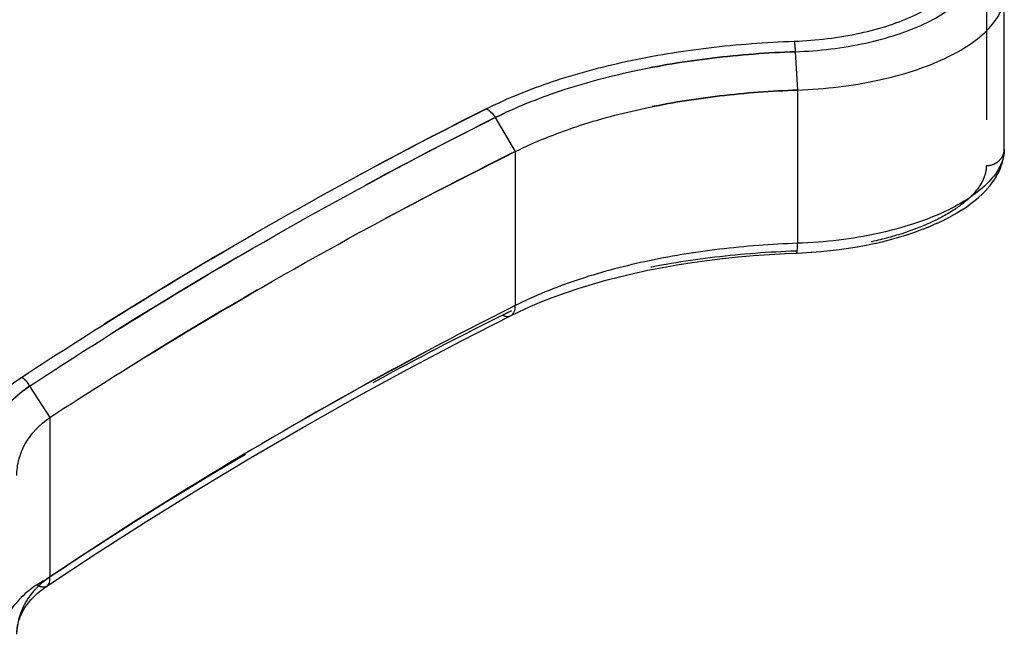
# Model space of a CAD drawing. Header units: millimetres. Extents: x 0 to 1000, y 0 to 1000.
# Tile 5 of 7: x 549 to 593, y 431 to 459. Entities that reach past the tile are written whole.
import ezdxf

# ---------------------------------------------------------------- set-up
doc = ezdxf.new("R2010")
doc.units = ezdxf.units.MM
doc.header["$LTSCALE"] = 65.185185
doc.linetypes.add('HIDDEN', pattern=[0.2, 0.1, -0.1])
doc.layers.add('FASEN', color=7, linetype='CONTINUOUS')
doc.layers.add('KONST.EL_MIT_GEO', color=7, linetype='CONTINUOUS')

msp = doc.modelspace()

# ---------------------------------------------------------------- linework, layer by layer
at = {"layer": 'FASEN', "color": 7, "linetype": 'Continuous'}
for points, knots in [([(583.785, 455.505), (584.398, 455.527), (585.599, 455.62), (587.331, 455.906), (588.916, 456.326), (590.299, 456.858), (591.438, 457.482), (592.297, 458.176), (592.856, 458.924), (593, 459.483), (593, 459.739)], [0, 0, 0, 0, 0.170288, 0.334024, 0.486712, 0.624511, 0.744596, 0.845662, 0.928957, 1, 1, 1, 1]), ([(571.212, 452.764), (572.088, 453.2), (573.987, 453.958), (577.048, 454.765), (580.35, 455.295), (582.628, 455.465), (583.785, 455.505)], [0, 0, 0, 0, 0.22662, 0.47166, 0.731959, 1, 1, 1, 1]), ([(550.464, 440.909), (552.162, 442.012), (558.903, 446.261), (565.885, 450.129), (571.212, 452.764)], [0, 0, 0, 0, 0.254132, 1, 1, 1, 1]), ([(549, 438.328), (549, 438.57), (549.064, 439.061), (549.458, 440.016), (550.028, 440.601), (550.464, 440.909)], [0, 0, 0, 0, 0.236518, 0.477906, 1, 1, 1, 1])]:
    msp.add_open_spline(points, degree=3, knots=knots, dxfattribs=at)
at = {"layer": 'FASEN', "color": 8, "linetype": 'HIDDEN'}
for points, knots in [([(583.785, 455.505), (582.627, 455.465), (580.346, 455.295), (577.039, 454.764), (573.979, 453.955), (572.082, 453.198), (571.212, 452.764)], [0, 0, 0, 0, 0.268266, 0.52896, 0.774732, 1, 1, 1, 1]), ([(571.212, 452.764), (569.457, 451.896), (562.37, 448.253), (555.504, 444.183), (550.464, 440.909)], [0, 0, 0, 0, 0.245741, 1, 1, 1, 1])]:
    msp.add_open_spline(points, degree=3, knots=knots, dxfattribs=at)
at = {"layer": 'KONST.EL_MIT_GEO', "color": 8, "linetype": 'HIDDEN'}
for p, q in [((592.2, 460.7), (592.2, 452.139)), ((593, 452.877), (593, 452.878)), ((580.43, 447.996), (580.446, 447.998)), ((581.12, 448.069), (581.135, 448.071)), ((581.815, 448.131), (581.831, 448.132)), ((582.516, 448.181), (582.532, 448.182)), ((583.221, 448.22), (583.237, 448.221)), ((583.722, 448.329), (583.746, 448.33)), ((583.722, 448.329), (583.746, 448.33)), ((577.75, 447.597), (577.765, 447.599)), ((578.407, 447.713), (578.422, 447.715)), ((579.073, 447.818), (579.089, 447.821)), ((579.748, 447.913), (579.764, 447.915)), ((575.843, 447.183), (575.858, 447.186)), ((576.467, 447.331), (576.482, 447.335)), ((577.103, 447.469), (577.118, 447.472)), ((574.048, 446.674), (574.062, 446.678)), ((574.633, 446.854), (574.647, 446.858)), ((575.231, 447.024), (575.246, 447.027)), ((572.923, 446.282), (572.936, 446.287)), ((573.478, 446.483), (573.491, 446.488)), ((571.862, 445.851), (571.874, 445.856)), ((572.385, 446.072), (572.397, 446.077)), ((571.362, 445.623), (571.369, 445.626)), ((568.769, 444.309), (568.78, 444.315)), ((549.217, 442.705), (549.211, 442.701)), ((566.415, 443.067), (566.426, 443.073)), ((564.069, 441.786), (564.08, 441.792)), ((561.73, 440.465), (561.741, 440.472)), ((559.4, 439.106), (559.411, 439.112)), ((557.082, 437.71), (557.093, 437.717)), ((554.777, 436.279), (554.789, 436.286)), ((552.491, 434.816), (552.497, 434.82)), ((549.899, 433.459), (550.183, 433.647)), ((549.899, 433.459), (550.184, 433.645)), ((549.913, 433.072), (549.918, 433.076)), ((550.068, 433.201), (550.073, 433.205)), ((550.231, 433.324), (550.236, 433.328)), ((549.511, 432.649), (549.516, 432.655)), ((549.634, 432.795), (549.639, 432.801)), ((549.769, 432.937), (549.773, 432.941)), ((549.217, 432.183), (549.221, 432.189)), ((549.302, 432.342), (549.306, 432.349)), ((549.401, 432.498), (549.405, 432.504)), ((549.146, 432.02), (549.149, 432.027))]:
    msp.add_line(p, q, dxfattribs=at)
at = {"layer": 'KONST.EL_MIT_GEO', "color": 7, "linetype": 'Continuous'}
for p, q in [((593, 452.878), (593, 459.739)), ((583.685, 457.215), (583.785, 455.505)), ((583.785, 455.505), (583.785, 448.675)), ((570.316, 454.278), (571.212, 452.764)), ((571.212, 452.764), (571.211, 445.903)), ((592.985, 452.621), (592.999, 452.813)), ((592.999, 452.803), (593, 452.877)), ((592.905, 452.238), (592.956, 452.442)), ((592.954, 452.432), (592.986, 452.63)), ((592.749, 451.843), (592.84, 452.05)), ((592.837, 452.04), (592.908, 452.248)), ((592.373, 451.258), (592.523, 451.459)), ((592.517, 451.45), (592.648, 451.655)), ((592.643, 451.646), (592.754, 451.852)), ((592.031, 450.884), (592.218, 451.077)), ((592.211, 451.069), (592.38, 451.266)), ((591.62, 450.527), (591.843, 450.711)), ((591.834, 450.703), (592.039, 450.892)), ((590.884, 450.027), (591.156, 450.195)), ((591.145, 450.188), (591.401, 450.362)), ((591.39, 450.355), (591.63, 450.534)), ((590.017, 449.577), (590.331, 449.727)), ((590.319, 449.721), (590.62, 449.877)), ((590.608, 449.871), (590.895, 450.034)), ((589.043, 449.185), (589.392, 449.314)), ((589.378, 449.309), (589.717, 449.445)), ((589.703, 449.44), (590.03, 449.583)), ((587.605, 448.76), (587.992, 448.859)), ((587.977, 448.855), (588.356, 448.962)), ((588.342, 448.958), (588.711, 449.072)), ((588.697, 449.068), (589.057, 449.19)), ((585.231, 448.349), (585.656, 448.399)), ((585.64, 448.397), (586.06, 448.456)), ((586.045, 448.454), (586.46, 448.521)), ((586.444, 448.519), (586.853, 448.594)), ((586.838, 448.591), (587.24, 448.675)), ((587.225, 448.672), (587.62, 448.763)), ((583.75, 448.242), (583.998, 448.253)), ((583.982, 448.252), (584.417, 448.277)), ((584.401, 448.276), (584.834, 448.309)), ((584.818, 448.308), (585.247, 448.35)), ((571.211, 445.903), (570.863, 445.726)), ((571.211, 445.903), (570.863, 445.728)), ((571.357, 445.621), (571.362, 445.623)), ((549.565, 442.305), (550.464, 440.909)), ((550.464, 440.909), (550.465, 433.806))]:
    msp.add_line(p, q, dxfattribs=at)
for points in [[(571.004, 445.449), (571.369, 445.626), (571.874, 445.856), (572.397, 446.077), (572.936, 446.287), (573.491, 446.488), (574.062, 446.678), (574.647, 446.858), (575.246, 447.027), (575.858, 447.186), (576.482, 447.335), (577.118, 447.472), (577.765, 447.599), (578.422, 447.715), (579.089, 447.821), (579.764, 447.915), (580.446, 447.998), (581.135, 448.071), (581.831, 448.132), (582.532, 448.182), (583.237, 448.221), (583.75, 448.242)], [(550.343, 433.401), (552.497, 434.82), (554.789, 436.286), (557.093, 437.717), (559.411, 439.112), (561.741, 440.472), (564.08, 441.792), (566.426, 443.073), (568.78, 444.315), (571.004, 445.449)], [(549.149, 432.027), (549.221, 432.189), (549.306, 432.349), (549.405, 432.504), (549.516, 432.655), (549.639, 432.801), (549.773, 432.941), (549.918, 433.076), (550.073, 433.205), (550.236, 433.328), (550.343, 433.401)], [(549, 431.258), (549.002, 431.342), (549.017, 431.518), (549.046, 431.691), (549.091, 431.861), (549.149, 432.027)]]:
    msp.add_lwpolyline(points, dxfattribs=at)
at = {"layer": 'KONST.EL_MIT_GEO', "color": 8, "linetype": 'HIDDEN'}
msp.add_arc((579.026, 428.618), 18.822, 115.4897, 116.4397, dxfattribs=at)
at = {"layer": 'KONST.EL_MIT_GEO', "color": 7, "linetype": 'Continuous'}
for centre, radius, start, end in [((552.916, 430.302), 4.277, 124.9806, 129.7542), ((551.746, 431.255), 2.746, 162.4272, 177.8878)]:
    msp.add_arc(centre, radius, start, end, dxfattribs=at)
for points, knots in [([(583.64, 457.684), (584.627, 457.719), (586.065, 457.886), (587.847, 458.361), (588.975, 458.798), (589.9, 459.307), (590.597, 459.868), (591.049, 460.47), (591.168, 460.918), (591.169, 461.123)], [0, 0, 0, 0, 0.336318, 0.489627, 0.627581, 0.747393, 0.847842, 0.930222, 1, 1, 1, 1]), ([(583.685, 457.215), (584.74, 457.253), (586.277, 457.432), (588.184, 457.941), (589.391, 458.409), (590.382, 458.955), (591.127, 459.558), (591.61, 460.205), (591.735, 460.687), (591.734, 460.907)], [0, 0, 0, 0, 0.335776, 0.488993, 0.626977, 0.746903, 0.847493, 0.930016, 1, 1, 1, 1]), ([(569.919, 454.67), (570.868, 455.144), (572.931, 455.974), (576.262, 456.862), (579.872, 457.45), (582.368, 457.638), (583.64, 457.684)], [0, 0, 0, 0, 0.225054, 0.469749, 0.729973, 1, 1, 1, 1]), ([(583.64, 457.684), (583.645, 457.656), (583.667, 457.5), (583.678, 457.344), (583.685, 457.215)], [0, 0, 0, 0, 0.181153, 1, 1, 1, 1]), ([(570.316, 454.278), (571.241, 454.74), (573.252, 455.549), (576.498, 456.415), (580.016, 456.988), (582.447, 457.171), (583.685, 457.215)], [0, 0, 0, 0, 0.225232, 0.469989, 0.730144, 1, 1, 1, 1]), ([(549.211, 442.701), (550.913, 443.82), (557.638, 448.107), (564.608, 452.014), (569.919, 454.67)], [0, 0, 0, 0, 0.255404, 1, 1, 1, 1]), ([(569.919, 454.67), (569.957, 454.651), (570.117, 454.552), (570.242, 454.402), (570.316, 454.278)], [0, 0, 0, 0, 0.2271, 1, 1, 1, 1]), ([(549.565, 442.305), (551.27, 443.425), (558.01, 447.713), (564.994, 451.621), (570.316, 454.278)], [0, 0, 0, 0, 0.255368, 1, 1, 1, 1]), ([(593, 452.878), (593, 452.628), (592.855, 452.079), (592.297, 451.343), (591.439, 450.655), (590.301, 450.034), (588.918, 449.5), (587.333, 449.079), (585.6, 448.79), (584.398, 448.697), (583.785, 448.675)], [0, 0, 0, 0, 0.069668, 0.152278, 0.253223, 0.373543, 0.511749, 0.664885, 0.829095, 1, 1, 1, 1]), ([(583.785, 448.675), (582.621, 448.633), (580.338, 448.461), (577.032, 447.923), (573.977, 447.106), (572.083, 446.342), (571.211, 445.903)], [0, 0, 0, 0, 0.269346, 0.529261, 0.77417, 1, 1, 1, 1]), ([(583.75, 448.242), (583.754, 448.242), (583.761, 448.255), (583.765, 448.276), (583.771, 448.314), (583.778, 448.388), (583.783, 448.511), (583.785, 448.616), (583.785, 448.675)], [0, 0, 0, 0, 0.02433, 0.077785, 0.162821, 0.278445, 0.593292, 1, 1, 1, 1]), ([(571.004, 445.449), (571.073, 445.483), (571.194, 445.629), (571.214, 445.808), (571.212, 445.904)], [0, 0, 0, 0, 0.446271, 1, 1, 1, 1]), ([(570.863, 445.728), (569.142, 444.862), (562.162, 441.205), (555.415, 437.11), (550.465, 433.806)], [0, 0, 0, 0, 0.244587, 1, 1, 1, 1]), ([(547.169, 439.465), (547.174, 439.77), (547.274, 440.393), (547.685, 441.272), (548.342, 442.065), (548.903, 442.502), (549.211, 442.701)], [0, 0, 0, 0, 0.230344, 0.468497, 0.723222, 1, 1, 1, 1]), ([(549.565, 442.305), (549.547, 442.349), (549.495, 442.454), (549.37, 442.585), (549.265, 442.667), (549.211, 442.701)], [0, 0, 0, 0, 0.262072, 0.645243, 1, 1, 1, 1]), ([(547.734, 439.273), (547.733, 439.557), (547.814, 440.138), (548.178, 440.962), (548.772, 441.707), (549.283, 442.118), (549.565, 442.305)], [0, 0, 0, 0, 0.231629, 0.470155, 0.724385, 1, 1, 1, 1]), ([(550.181, 433.59), (549.935, 433.385), (549.503, 432.93), (549.218, 432.368), (549.128, 432.084)], [0, 0, 0, 0, 0.518413, 1, 1, 1, 1]), ([(550.343, 433.401), (550.396, 433.437), (550.48, 433.574), (550.476, 433.725), (550.464, 433.806)], [0, 0, 0, 0, 0.436944, 1, 1, 1, 1])]:
    msp.add_open_spline(points, degree=3, knots=knots, dxfattribs=at)
at = {"layer": 'KONST.EL_MIT_GEO', "color": 8, "linetype": 'HIDDEN'}
for points, knots in [([(583.64, 457.684), (583.645, 457.656), (583.667, 457.5), (583.678, 457.344), (583.685, 457.215)], [0, 0, 0, 0, 0.181176, 1, 1, 1, 1]), ([(583.685, 457.215), (582.447, 457.171), (580.016, 456.988), (576.498, 456.415), (573.252, 455.549), (571.241, 454.741), (570.316, 454.278)], [0, 0, 0, 0, 0.269851, 0.530001, 0.774753, 1, 1, 1, 1]), ([(569.919, 454.67), (568.174, 453.797), (561.099, 450.12), (554.248, 446.013), (549.217, 442.705)], [0, 0, 0, 0, 0.244709, 1, 1, 1, 1]), ([(569.919, 454.67), (569.957, 454.651), (570.117, 454.552), (570.242, 454.402), (570.316, 454.278)], [0, 0, 0, 0, 0.227107, 1, 1, 1, 1]), ([(570.316, 454.278), (568.567, 453.404), (561.476, 449.725), (554.609, 445.616), (549.565, 442.305)], [0, 0, 0, 0, 0.244742, 1, 1, 1, 1]), ([(592.2, 452.139), (592.304, 452.139), (592.511, 452.176), (592.776, 452.338), (592.957, 452.584), (593, 452.781), (593, 452.877)], [0, 0, 0, 0, 0.258989, 0.512783, 0.759095, 1, 1, 1, 1]), ([(592.2, 452.139), (592.2, 451.912), (592.064, 451.413), (591.548, 450.748), (590.756, 450.126), (589.707, 449.562), (588.434, 449.078), (586.978, 448.696), (585.387, 448.434), (584.285, 448.349), (583.722, 448.329)], [0, 0, 0, 0, 0.068737, 0.150939, 0.25194, 0.37258, 0.511171, 0.664621, 0.829016, 1, 1, 1, 1]), ([(583.722, 448.329), (582.514, 448.286), (580.141, 448.108), (576.705, 447.553), (573.526, 446.712), (571.555, 445.923), (570.646, 445.471)], [0, 0, 0, 0, 0.269152, 0.52901, 0.774013, 1, 1, 1, 1]), ([(583.722, 448.329), (583.726, 448.307), (583.732, 448.284), (583.742, 448.242), (583.75, 448.242)], [0, 0, 0, 0, 0.72069, 1, 1, 1, 1]), ([(583.722, 448.329), (583.726, 448.307), (583.732, 448.284), (583.742, 448.242), (583.75, 448.242)], [0, 0, 0, 0, 0.720697, 1, 1, 1, 1]), ([(550.465, 433.806), (552.167, 434.943), (558.894, 439.289), (565.882, 443.234), (571.211, 445.903)], [0, 0, 0, 0, 0.25563, 1, 1, 1, 1]), ([(570.646, 445.471), (568.895, 444.601), (561.796, 440.924), (554.933, 436.795), (549.899, 433.459)], [0, 0, 0, 0, 0.244555, 1, 1, 1, 1]), ([(570.646, 445.471), (570.705, 445.442), (570.825, 445.402), (570.953, 445.423), (571.004, 445.449)], [0, 0, 0, 0, 0.536373, 1, 1, 1, 1]), ([(549.565, 442.305), (549.549, 442.35), (549.511, 442.436), (549.422, 442.543), (549.321, 442.63), (549.252, 442.682), (549.217, 442.705)], [0, 0, 0, 0, 0.261194, 0.518328, 0.767998, 1, 1, 1, 1]), ([(549.565, 442.306), (549.069, 441.976), (548.409, 441.366), (547.892, 440.355), (547.772, 439.83), (547.748, 439.57)], [0, 0, 0, 0, 0.528366, 0.768458, 1, 1, 1, 1]), ([(549.899, 433.459), (549.402, 433.129), (548.743, 432.508), (548.276, 431.467), (548.2, 430.932), (548.2, 430.67)], [0, 0, 0, 0, 0.528461, 0.767888, 1, 1, 1, 1]), ([(549.899, 433.459), (549.973, 433.412), (550.117, 433.342), (550.287, 433.364), (550.343, 433.401)], [0, 0, 0, 0, 0.566517, 1, 1, 1, 1])]:
    msp.add_open_spline(points, degree=3, knots=knots, dxfattribs=at)
msp.add_open_spline([(550.182, 433.59), (550.273, 433.666), (550.368, 433.739), (550.465, 433.806)], degree=3, dxfattribs=at)

doc.saveas('drawing.dxf')
